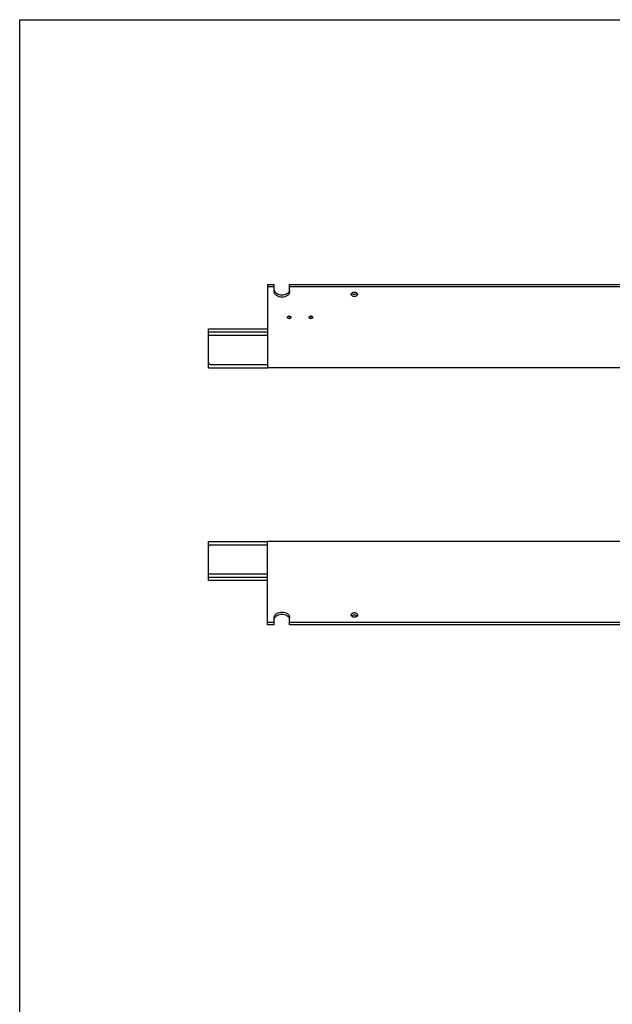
# Model space of a CAD drawing. Header units: inches. Extents: x 0 to 88, y 0 to 68.
# Tile 2 of 8: x 0 to 20.5, y 34 to 68. Entities that reach past the tile are written whole.
import ezdxf

# ---------------------------------------------------------------- set-up
doc = ezdxf.new("R2010")
doc.units = ezdxf.units.IN
doc.header["$LTSCALE"] = 4.84
doc.header["$MEASUREMENT"] = 0
doc.linetypes.add('HIDDEN', pattern=[0.2, 0.1, -0.1])
doc.layers.get('0').update_dxf_attribs({"linetype": 'CONTINUOUS'})
for name, color, linetype in [('300697M_BL1', 7, 'CONTINUOUS'), ('300697M_BL7', 7, 'CONTINUOUS'), ('X12908_BL0', 7, 'CONTINUOUS'), ('X12909_BL6', 7, 'CONTINUOUS')]:
    doc.layers.add(name, color=color, linetype=linetype)

# ---------------------------------------------------------------- blocks, each defined once
blk = doc.blocks.new('X12908_BL0', base_point=(38.242, 29.708))
at = {"layer": 'X12908_BL0', "color": 7, "linetype": 'CONTINUOUS'}
for p, q in [((6.518, 48.634), (6.518, 49.981)), ((6.518, 49.981), (8.556, 49.981)), ((6.581, 49.863), (8.556, 49.863)), ((6.518, 48.863), (8.556, 48.863)), ((8.556, 48.738), (6.518, 48.738)), ((8.556, 48.634), (6.518, 48.634))]:
    blk.add_line(p, q, dxfattribs=at)
blk.add_ellipse((6.581, 49.8), major_axis=(0.063, 0), ratio=1, start_param=1.570796, end_param=3.141593, dxfattribs=at)
blk = doc.blocks.new('300697M_BL1', base_point=(39.261, 30.958))
at = {"layer": '300697M_BL1', "color": 7, "linetype": 'CONTINUOUS'}
for p, q in [((8.556, 47.107), (8.556, 49.981)), ((56.556, 49.981), (8.556, 49.981)), ((8.791, 47.107), (8.791, 47.359)), ((9.321, 47.107), (9.321, 47.359)), ((8.791, 47.181), (8.556, 47.181)), ((55.791, 47.181), (9.321, 47.181))]:
    blk.add_line(p, q, dxfattribs=at)
at = {"layer": '300697M_BL1', "color": 3, "linetype": 'CONTINUOUS'}
for p, q in [((8.791, 47.107), (8.556, 47.107)), ((55.791, 47.107), (9.321, 47.107))]:
    blk.add_line(p, q, dxfattribs=at)
at = {"layer": '300697M_BL1', "color": 7, "linetype": 'CONTINUOUS'}
for points, knots in [([(8.791, 47.359), (8.791, 47.371), (8.795, 47.396), (8.81, 47.432), (8.835, 47.465), (8.881, 47.504), (8.956, 47.537), (9.056, 47.551), (9.156, 47.537), (9.231, 47.504), (9.277, 47.465), (9.302, 47.432), (9.318, 47.396), (9.321, 47.371), (9.321, 47.359)], [0, 0, 0, 0, 0.051664, 0.10534, 0.16226, 0.223212, 0.356476, 0.5, 0.643524, 0.776788, 0.83774, 0.89466, 0.948336, 1, 1, 1, 1]), ([(11.446, 47.446), (11.446, 47.456), (11.453, 47.478), (11.478, 47.504), (11.515, 47.52), (11.556, 47.526), (11.598, 47.52), (11.634, 47.504), (11.659, 47.478), (11.666, 47.456), (11.666, 47.446)], [0, 0, 0, 0, 0.104706, 0.222351, 0.356023, 0.5, 0.643977, 0.777649, 0.895294, 1, 1, 1, 1]), ([(11.449, 47.428), (11.449, 47.43), (11.447, 47.435), (11.446, 47.441), (11.446, 47.446)], [0, 0, 0, 0, 0.254081, 1, 1, 1, 1]), ([(11.556, 47.368), (11.544, 47.368), (11.52, 47.371), (11.488, 47.383), (11.463, 47.402), (11.452, 47.419), (11.449, 47.428)], [0, 0, 0, 0, 0.280227, 0.545586, 0.785638, 1, 1, 1, 1]), ([(11.625, 47.385), (11.62, 47.382), (11.598, 47.372), (11.574, 47.368), (11.556, 47.368)], [0, 0, 0, 0, 0.239195, 1, 1, 1, 1]), ([(11.666, 47.446), (11.666, 47.44), (11.664, 47.428), (11.656, 47.411), (11.642, 47.396), (11.631, 47.389), (11.625, 47.385)], [0, 0, 0, 0, 0.227266, 0.466204, 0.722834, 1, 1, 1, 1])]:
    blk.add_open_spline(points, degree=3, knots=knots, dxfattribs=at)
at = {"layer": '300697M_BL1', "color": 3, "linetype": 'CONTINUOUS'}
for points, knots in [([(8.791, 47.285), (8.791, 47.301), (8.798, 47.336), (8.816, 47.365), (8.827, 47.379)], [0, 0, 0, 0, 0.484739, 1, 1, 1, 1]), ([(8.827, 47.379), (8.831, 47.383), (8.848, 47.403), (8.869, 47.418), (8.886, 47.429)], [0, 0, 0, 0, 0.239134, 1, 1, 1, 1]), ([(8.886, 47.429), (8.911, 47.443), (8.966, 47.465), (9.056, 47.476), (9.146, 47.465), (9.202, 47.443), (9.226, 47.429)], [0, 0, 0, 0, 0.242609, 0.5, 0.757391, 1, 1, 1, 1]), ([(9.226, 47.429), (9.249, 47.415), (9.279, 47.391), (9.306, 47.351), (9.314, 47.329), (9.317, 47.318)], [0, 0, 0, 0, 0.527512, 0.769513, 1, 1, 1, 1]), ([(11.46, 47.409), (11.461, 47.411), (11.469, 47.421), (11.479, 47.428), (11.488, 47.433)], [0, 0, 0, 0, 0.2379, 1, 1, 1, 1]), ([(11.488, 47.433), (11.493, 47.436), (11.514, 47.446), (11.538, 47.45), (11.556, 47.45)], [0, 0, 0, 0, 0.239195, 1, 1, 1, 1]), ([(11.556, 47.45), (11.575, 47.45), (11.611, 47.443), (11.643, 47.422), (11.653, 47.409)], [0, 0, 0, 0, 0.533086, 1, 1, 1, 1])]:
    blk.add_open_spline(points, degree=3, knots=knots, dxfattribs=at)
blk = doc.blocks.new('X12909_BL6', base_point=(41.915, 33.381))
at = {"layer": 'X12909_BL6', "color": 7, "linetype": 'CONTINUOUS'}
for p, q in [((6.518, 55.981), (6.518, 57.328)), ((6.518, 57.328), (8.556, 57.328)), ((6.518, 57.224), (8.556, 57.224)), ((8.556, 57.099), (6.518, 57.099)), ((6.518, 55.981), (8.556, 55.981)), ((6.581, 56.099), (8.556, 56.099))]:
    blk.add_line(p, q, dxfattribs=at)
blk.add_ellipse((6.581, 56.162), major_axis=(0.063, 0), ratio=1, start_param=3.141593, end_param=4.712389, dxfattribs=at)
blk = doc.blocks.new('300697M_BL7', base_point=(43.698, 35.395))
at = {"layer": '300697M_BL7', "color": 7, "linetype": 'CONTINUOUS'}
for p, q in [((8.556, 58.856), (8.556, 55.981)), ((8.791, 58.603), (8.791, 58.856)), ((9.321, 58.603), (9.321, 58.856)), ((8.556, 58.782), (8.791, 58.782)), ((9.321, 58.782), (55.791, 58.782)), ((56.556, 55.981), (8.556, 55.981))]:
    blk.add_line(p, q, dxfattribs=at)
at = {"layer": '300697M_BL7', "color": 3, "linetype": 'CONTINUOUS'}
for p, q in [((8.556, 58.856), (8.791, 58.856)), ((9.321, 58.856), (55.791, 58.856))]:
    blk.add_line(p, q, dxfattribs=at)
at = {"layer": '300697M_BL7', "color": 7, "linetype": 'CONTINUOUS'}
for centre, radius, start, end in [((9.306, 57.68), 0.0822, 95.8985, 101.0877), ((9.306, 57.681), 0.0818, 90.0201, 95.923), ((9.306, 57.761), 0.0818, 270.0201, 275.923), ((10.056, 57.68), 0.0822, 95.8985, 101.0877), ((10.056, 57.681), 0.0818, 90.0201, 95.923), ((10.056, 57.761), 0.0818, 270.0201, 275.923)]:
    blk.add_arc(centre, radius, start, end, dxfattribs=at)
at = {"layer": '300697M_BL7', "color": 3, "linetype": 'CONTINUOUS'}
for centre, radius, start, end in [((9.306, 57.835), 0.0818, 270.0201, 275.923), ((9.306, 57.835), 0.0822, 275.8985, 281.0877), ((10.056, 57.835), 0.0818, 270.0201, 275.923), ((10.056, 57.835), 0.0822, 275.8985, 281.0877)]:
    blk.add_arc(centre, radius, start, end, dxfattribs=at)
at = {"layer": '300697M_BL7', "color": 7, "linetype": 'CONTINUOUS'}
for points, knots in [([(9.321, 58.603), (9.321, 58.591), (9.318, 58.566), (9.302, 58.53), (9.277, 58.498), (9.231, 58.459), (9.156, 58.425), (9.056, 58.411), (8.956, 58.425), (8.881, 58.459), (8.835, 58.498), (8.81, 58.53), (8.795, 58.566), (8.791, 58.591), (8.791, 58.603)], [0, 0, 0, 0, 0.051664, 0.10534, 0.16226, 0.223212, 0.356476, 0.5, 0.643524, 0.776788, 0.83774, 0.89466, 0.948336, 1, 1, 1, 1]), ([(11.446, 58.516), (11.446, 58.527), (11.453, 58.549), (11.478, 58.574), (11.515, 58.591), (11.542, 58.594), (11.556, 58.594)], [0, 0, 0, 0, 0.209411, 0.444702, 0.712047, 1, 1, 1, 1]), ([(11.666, 58.516), (11.666, 58.506), (11.659, 58.484), (11.634, 58.459), (11.598, 58.442), (11.556, 58.437), (11.515, 58.442), (11.478, 58.459), (11.453, 58.484), (11.446, 58.506), (11.446, 58.516)], [0, 0, 0, 0, 0.104706, 0.222351, 0.356023, 0.5, 0.643977, 0.777649, 0.895294, 1, 1, 1, 1]), ([(11.556, 58.594), (11.57, 58.594), (11.598, 58.591), (11.634, 58.574), (11.659, 58.549), (11.666, 58.527), (11.666, 58.516)], [0, 0, 0, 0, 0.287953, 0.555298, 0.790589, 1, 1, 1, 1]), ([(9.247, 57.721), (9.247, 57.726), (9.249, 57.735), (9.259, 57.747), (9.273, 57.756), (9.284, 57.76), (9.29, 57.761)], [0, 0, 0, 0, 0.21526, 0.449683, 0.712197, 1, 1, 1, 1]), ([(9.255, 57.7), (9.253, 57.703), (9.249, 57.71), (9.247, 57.717), (9.247, 57.721)], [0, 0, 0, 0, 0.514838, 1, 1, 1, 1]), ([(9.306, 57.679), (9.296, 57.679), (9.277, 57.682), (9.261, 57.693), (9.255, 57.7)], [0, 0, 0, 0, 0.531659, 1, 1, 1, 1]), ([(9.306, 57.763), (9.31, 57.763), (9.325, 57.762), (9.339, 57.757), (9.348, 57.751)], [0, 0, 0, 0, 0.261843, 1, 1, 1, 1]), ([(9.363, 57.71), (9.362, 57.706), (9.357, 57.698), (9.345, 57.689), (9.331, 57.682), (9.32, 57.68), (9.315, 57.68)], [0, 0, 0, 0, 0.216876, 0.456617, 0.719964, 1, 1, 1, 1]), ([(9.348, 57.751), (9.349, 57.75), (9.352, 57.747), (9.355, 57.744), (9.357, 57.742)], [0, 0, 0, 0, 0.258995, 1, 1, 1, 1]), ([(9.357, 57.742), (9.358, 57.741), (9.36, 57.738), (9.362, 57.734), (9.363, 57.732)], [0, 0, 0, 0, 0.25806, 1, 1, 1, 1]), ([(9.363, 57.732), (9.364, 57.731), (9.365, 57.727), (9.365, 57.724), (9.365, 57.721)], [0, 0, 0, 0, 0.254184, 1, 1, 1, 1]), ([(9.365, 57.721), (9.365, 57.718), (9.365, 57.715), (9.364, 57.711), (9.363, 57.71)], [0, 0, 0, 0, 0.745816, 1, 1, 1, 1]), ([(9.997, 57.721), (9.997, 57.726), (9.999, 57.735), (10.009, 57.747), (10.023, 57.756), (10.034, 57.76), (10.04, 57.761)], [0, 0, 0, 0, 0.21526, 0.449683, 0.712197, 1, 1, 1, 1]), ([(10.005, 57.7), (10.003, 57.703), (9.999, 57.71), (9.997, 57.717), (9.997, 57.721)], [0, 0, 0, 0, 0.514838, 1, 1, 1, 1]), ([(10.056, 57.679), (10.046, 57.679), (10.027, 57.682), (10.011, 57.693), (10.005, 57.7)], [0, 0, 0, 0, 0.531659, 1, 1, 1, 1]), ([(10.056, 57.763), (10.06, 57.763), (10.075, 57.762), (10.089, 57.757), (10.098, 57.751)], [0, 0, 0, 0, 0.261843, 1, 1, 1, 1]), ([(10.113, 57.71), (10.112, 57.706), (10.107, 57.698), (10.095, 57.689), (10.081, 57.682), (10.07, 57.68), (10.065, 57.68)], [0, 0, 0, 0, 0.216876, 0.456617, 0.719964, 1, 1, 1, 1]), ([(10.098, 57.751), (10.099, 57.75), (10.102, 57.747), (10.105, 57.744), (10.107, 57.742)], [0, 0, 0, 0, 0.258995, 1, 1, 1, 1]), ([(10.107, 57.742), (10.108, 57.741), (10.11, 57.738), (10.112, 57.734), (10.113, 57.732)], [0, 0, 0, 0, 0.25806, 1, 1, 1, 1]), ([(10.113, 57.732), (10.114, 57.731), (10.115, 57.727), (10.115, 57.724), (10.115, 57.721)], [0, 0, 0, 0, 0.254184, 1, 1, 1, 1]), ([(10.115, 57.721), (10.115, 57.718), (10.115, 57.715), (10.114, 57.711), (10.113, 57.71)], [0, 0, 0, 0, 0.745816, 1, 1, 1, 1])]:
    blk.add_open_spline(points, degree=3, knots=knots, dxfattribs=at)
at = {"layer": '300697M_BL7', "color": 3, "linetype": 'CONTINUOUS'}
for points, knots in [([(8.886, 58.534), (8.864, 58.547), (8.834, 58.571), (8.806, 58.612), (8.798, 58.634), (8.795, 58.644)], [0, 0, 0, 0, 0.527512, 0.769513, 1, 1, 1, 1]), ([(9.226, 58.534), (9.202, 58.519), (9.146, 58.497), (9.056, 58.486), (8.966, 58.497), (8.911, 58.519), (8.886, 58.534)], [0, 0, 0, 0, 0.242609, 0.5, 0.757391, 1, 1, 1, 1]), ([(9.286, 58.584), (9.282, 58.579), (9.264, 58.56), (9.243, 58.544), (9.226, 58.534)], [0, 0, 0, 0, 0.239134, 1, 1, 1, 1]), ([(9.321, 58.677), (9.321, 58.661), (9.315, 58.627), (9.297, 58.597), (9.286, 58.584)], [0, 0, 0, 0, 0.484739, 1, 1, 1, 1]), ([(11.556, 58.513), (11.537, 58.513), (11.501, 58.519), (11.47, 58.54), (11.46, 58.553)], [0, 0, 0, 0, 0.533086, 1, 1, 1, 1]), ([(11.653, 58.553), (11.643, 58.54), (11.611, 58.519), (11.575, 58.513), (11.556, 58.513)], [0, 0, 0, 0, 0.466914, 1, 1, 1, 1]), ([(9.306, 57.753), (9.304, 57.753), (9.295, 57.754), (9.286, 57.755), (9.279, 57.758)], [0, 0, 0, 0, 0.253002, 1, 1, 1, 1]), ([(10.056, 57.753), (10.054, 57.753), (10.045, 57.754), (10.036, 57.755), (10.029, 57.758)], [0, 0, 0, 0, 0.253002, 1, 1, 1, 1])]:
    blk.add_open_spline(points, degree=3, knots=knots, dxfattribs=at)
at = {"layer": '300697M_BL7', "color": 8, "linetype": 'HIDDEN'}
for points, knots in [([(9.247, 57.721), (9.247, 57.721), (9.247, 57.722), (9.247, 57.723), (9.247, 57.724), (9.247, 57.724), (9.247, 57.724), (9.247, 57.724), (9.247, 57.725), (9.247, 57.725), (9.248, 57.726), (9.248, 57.726), (9.248, 57.727), (9.248, 57.728), (9.248, 57.728), (9.248, 57.728), (9.248, 57.728), (9.248, 57.729), (9.248, 57.729), (9.249, 57.73), (9.249, 57.731), (9.249, 57.731), (9.249, 57.732), (9.249, 57.732), (9.249, 57.732), (9.249, 57.732), (9.249, 57.732), (9.25, 57.733), (9.25, 57.734), (9.25, 57.735), (9.251, 57.735), (9.251, 57.735), (9.251, 57.735), (9.251, 57.736), (9.251, 57.736), (9.252, 57.737), (9.252, 57.738), (9.252, 57.738), (9.252, 57.738), (9.253, 57.739), (9.253, 57.739), (9.253, 57.739), (9.253, 57.739), (9.254, 57.74), (9.254, 57.741), (9.255, 57.741), (9.255, 57.742)], [0, 0, 0, 0, 0.0625, 0.09375, 0.125, 0.140625, 0.15625, 0.164062, 0.171875, 0.1875, 0.21875, 0.25, 0.28125, 0.3125, 0.328125, 0.335938, 0.34375, 0.359375, 0.375, 0.4375, 0.46875, 0.484375, 0.492188, 0.5, 0.507812, 0.515625, 0.53125, 0.5625, 0.625, 0.640625, 0.65625, 0.664062, 0.671875, 0.6875, 0.71875, 0.75, 0.78125, 0.8125, 0.828125, 0.835938, 0.84375, 0.859375, 0.875, 0.90625, 0.9375, 1, 1, 1, 1]), ([(9.306, 57.679), (9.305, 57.679), (9.303, 57.679), (9.301, 57.68), (9.299, 57.68), (9.298, 57.68), (9.297, 57.68), (9.296, 57.68), (9.296, 57.68), (9.295, 57.68), (9.295, 57.68), (9.295, 57.68), (9.295, 57.68), (9.294, 57.68), (9.294, 57.68), (9.293, 57.68), (9.293, 57.68), (9.292, 57.681), (9.291, 57.681), (9.289, 57.681), (9.288, 57.681), (9.287, 57.682), (9.286, 57.682), (9.285, 57.682), (9.284, 57.682), (9.284, 57.682), (9.284, 57.682), (9.284, 57.682), (9.283, 57.682), (9.283, 57.683), (9.283, 57.683), (9.282, 57.683), (9.282, 57.683), (9.281, 57.683), (9.28, 57.684), (9.279, 57.684), (9.277, 57.685), (9.276, 57.685), (9.275, 57.685), (9.275, 57.686), (9.274, 57.686), (9.274, 57.686), (9.274, 57.686), (9.273, 57.686), (9.273, 57.686), (9.273, 57.686), (9.273, 57.687), (9.272, 57.687), (9.272, 57.687), (9.271, 57.688), (9.27, 57.688), (9.269, 57.689), (9.268, 57.689), (9.267, 57.69), (9.266, 57.69), (9.266, 57.691), (9.265, 57.691), (9.265, 57.691), (9.265, 57.691), (9.265, 57.691), (9.264, 57.691), (9.264, 57.692), (9.264, 57.692), (9.264, 57.692), (9.264, 57.692), (9.263, 57.692), (9.263, 57.693), (9.262, 57.693), (9.262, 57.694), (9.261, 57.695), (9.26, 57.695), (9.259, 57.696), (9.258, 57.697), (9.258, 57.697), (9.258, 57.697), (9.258, 57.697), (9.257, 57.698), (9.257, 57.698), (9.257, 57.698), (9.257, 57.698), (9.257, 57.698), (9.257, 57.698), (9.257, 57.698), (9.256, 57.699), (9.256, 57.699), (9.256, 57.7), (9.255, 57.7), (9.254, 57.701), (9.254, 57.702), (9.253, 57.703), (9.253, 57.704), (9.252, 57.704), (9.252, 57.704), (9.252, 57.704), (9.252, 57.705), (9.252, 57.705), (9.252, 57.705), (9.252, 57.705), (9.252, 57.705), (9.252, 57.705), (9.252, 57.705), (9.251, 57.705), (9.251, 57.706), (9.251, 57.706), (9.251, 57.706), (9.251, 57.707), (9.25, 57.708), (9.25, 57.709), (9.25, 57.71), (9.249, 57.711), (9.249, 57.711), (9.249, 57.712), (9.249, 57.712), (9.248, 57.712), (9.248, 57.713), (9.248, 57.713), (9.248, 57.713), (9.248, 57.713), (9.248, 57.713), (9.248, 57.713), (9.248, 57.713), (9.248, 57.713), (9.248, 57.714), (9.248, 57.714), (9.248, 57.714), (9.248, 57.715), (9.248, 57.716), (9.248, 57.717), (9.248, 57.718), (9.247, 57.719), (9.247, 57.72), (9.247, 57.721)], [0, 0, 0, 0, 0.03125, 0.0625, 0.078125, 0.09375, 0.101562, 0.109375, 0.117188, 0.121094, 0.123047, 0.125, 0.126953, 0.128906, 0.132812, 0.140625, 0.148438, 0.15625, 0.171875, 0.1875, 0.203125, 0.21875, 0.226562, 0.234375, 0.242188, 0.246094, 0.248047, 0.25, 0.251953, 0.253906, 0.257812, 0.265625, 0.273438, 0.28125, 0.296875, 0.3125, 0.328125, 0.34375, 0.351562, 0.359375, 0.367188, 0.371094, 0.373047, 0.375, 0.376953, 0.378906, 0.382812, 0.390625, 0.398438, 0.40625, 0.421875, 0.4375, 0.453125, 0.46875, 0.476562, 0.484375, 0.488281, 0.492188, 0.496094, 0.498047, 0.5, 0.501953, 0.503906, 0.507812, 0.511719, 0.515625, 0.523438, 0.53125, 0.546875, 0.5625, 0.578125, 0.59375, 0.601562, 0.609375, 0.613281, 0.617188, 0.621094, 0.623047, 0.625, 0.626953, 0.628906, 0.632812, 0.636719, 0.640625, 0.648438, 0.65625, 0.671875, 0.6875, 0.703125, 0.71875, 0.726562, 0.734375, 0.738281, 0.742188, 0.746094, 0.748047, 0.749023, 0.75, 0.750977, 0.751953, 0.753906, 0.757812, 0.761719, 0.765625, 0.773438, 0.78125, 0.796875, 0.8125, 0.828125, 0.84375, 0.851562, 0.859375, 0.863281, 0.867188, 0.871094, 0.873047, 0.874023, 0.875, 0.875977, 0.876953, 0.878906, 0.882812, 0.886719, 0.890625, 0.898438, 0.90625, 0.921875, 0.9375, 0.953125, 0.96875, 1, 1, 1, 1]), ([(9.255, 57.742), (9.255, 57.742), (9.256, 57.743), (9.257, 57.744), (9.257, 57.744), (9.257, 57.744), (9.257, 57.745), (9.258, 57.745), (9.258, 57.745), (9.258, 57.745), (9.259, 57.746), (9.259, 57.746), (9.26, 57.747), (9.26, 57.747), (9.261, 57.748), (9.261, 57.748), (9.261, 57.748), (9.261, 57.748), (9.262, 57.749), (9.263, 57.749), (9.263, 57.75), (9.264, 57.75), (9.264, 57.75), (9.264, 57.75), (9.264, 57.751), (9.265, 57.751), (9.265, 57.751), (9.266, 57.751), (9.267, 57.752), (9.267, 57.752), (9.268, 57.753), (9.268, 57.753), (9.268, 57.753), (9.269, 57.753), (9.269, 57.754), (9.27, 57.754), (9.271, 57.754), (9.271, 57.755), (9.272, 57.755), (9.272, 57.755), (9.272, 57.755), (9.273, 57.755), (9.274, 57.756), (9.275, 57.756), (9.276, 57.757), (9.277, 57.757)], [0, 0, 0, 0, 0.0625, 0.09375, 0.125, 0.140625, 0.15625, 0.164062, 0.171875, 0.1875, 0.21875, 0.25, 0.28125, 0.3125, 0.328125, 0.335938, 0.34375, 0.359375, 0.375, 0.4375, 0.46875, 0.484375, 0.492188, 0.5, 0.507812, 0.515625, 0.53125, 0.5625, 0.625, 0.640625, 0.65625, 0.664062, 0.671875, 0.6875, 0.71875, 0.75, 0.78125, 0.8125, 0.828125, 0.835938, 0.84375, 0.859375, 0.875, 0.9375, 1, 1, 1, 1]), ([(9.277, 57.757), (9.277, 57.757), (9.278, 57.758), (9.28, 57.758), (9.28, 57.759), (9.281, 57.759), (9.281, 57.759), (9.281, 57.759), (9.282, 57.759), (9.283, 57.759), (9.283, 57.76), (9.284, 57.76), (9.285, 57.76), (9.286, 57.76), (9.286, 57.76), (9.286, 57.76), (9.287, 57.76), (9.288, 57.761), (9.289, 57.761), (9.29, 57.761), (9.29, 57.761), (9.291, 57.761), (9.291, 57.761), (9.292, 57.761), (9.293, 57.762), (9.294, 57.762), (9.295, 57.762), (9.295, 57.762), (9.296, 57.762), (9.296, 57.762), (9.297, 57.762), (9.297, 57.762), (9.298, 57.762), (9.299, 57.762), (9.3, 57.763), (9.301, 57.763), (9.301, 57.763), (9.301, 57.763), (9.302, 57.763), (9.303, 57.763), (9.304, 57.763), (9.306, 57.763), (9.306, 57.763)], [0, 0, 0, 0, 0.0625, 0.125, 0.140625, 0.15625, 0.164062, 0.171875, 0.1875, 0.21875, 0.25, 0.28125, 0.3125, 0.328125, 0.335938, 0.34375, 0.359375, 0.375, 0.4375, 0.46875, 0.484375, 0.5, 0.515625, 0.53125, 0.5625, 0.625, 0.640625, 0.65625, 0.664062, 0.671875, 0.6875, 0.71875, 0.75, 0.78125, 0.8125, 0.828125, 0.835938, 0.84375, 0.859375, 0.875, 0.9375, 1, 1, 1, 1]), ([(9.306, 57.753), (9.306, 57.753), (9.304, 57.753), (9.303, 57.753), (9.302, 57.753), (9.302, 57.753), (9.301, 57.753), (9.301, 57.753), (9.3, 57.753), (9.3, 57.753), (9.299, 57.754), (9.298, 57.754), (9.297, 57.754), (9.296, 57.754), (9.296, 57.754), (9.296, 57.754), (9.295, 57.754), (9.294, 57.754), (9.293, 57.754), (9.292, 57.754), (9.292, 57.755), (9.291, 57.755), (9.291, 57.755), (9.29, 57.755), (9.289, 57.755), (9.288, 57.755), (9.287, 57.755), (9.287, 57.756), (9.286, 57.756), (9.286, 57.756), (9.285, 57.756), (9.285, 57.756), (9.284, 57.756), (9.283, 57.757), (9.282, 57.757), (9.282, 57.757), (9.281, 57.757), (9.281, 57.757), (9.281, 57.757), (9.28, 57.758), (9.278, 57.758), (9.277, 57.759), (9.277, 57.759)], [0, 0, 0, 0, 0.0625, 0.125, 0.140625, 0.15625, 0.164062, 0.171875, 0.1875, 0.21875, 0.25, 0.28125, 0.3125, 0.328125, 0.335938, 0.34375, 0.359375, 0.375, 0.4375, 0.46875, 0.484375, 0.5, 0.515625, 0.53125, 0.5625, 0.625, 0.640625, 0.65625, 0.664062, 0.671875, 0.6875, 0.71875, 0.75, 0.78125, 0.8125, 0.828125, 0.835938, 0.84375, 0.859375, 0.875, 0.9375, 1, 1, 1, 1]), ([(9.306, 57.763), (9.307, 57.763), (9.308, 57.763), (9.309, 57.763), (9.31, 57.763), (9.311, 57.763), (9.311, 57.763), (9.311, 57.763), (9.312, 57.763), (9.313, 57.762), (9.314, 57.762), (9.315, 57.762), (9.315, 57.762), (9.316, 57.762), (9.316, 57.762), (9.317, 57.762), (9.317, 57.762), (9.318, 57.762), (9.319, 57.762), (9.32, 57.762), (9.321, 57.761), (9.321, 57.761), (9.322, 57.761), (9.322, 57.761), (9.323, 57.761), (9.324, 57.761), (9.325, 57.76), (9.326, 57.76), (9.326, 57.76), (9.326, 57.76), (9.327, 57.76), (9.328, 57.76), (9.329, 57.76), (9.329, 57.759), (9.33, 57.759), (9.331, 57.759), (9.331, 57.759), (9.331, 57.759), (9.332, 57.759), (9.333, 57.758), (9.334, 57.758), (9.335, 57.757), (9.336, 57.757)], [0, 0, 0, 0, 0.0625, 0.125, 0.140625, 0.15625, 0.164062, 0.171875, 0.1875, 0.21875, 0.25, 0.28125, 0.3125, 0.328125, 0.335938, 0.34375, 0.359375, 0.375, 0.4375, 0.46875, 0.484375, 0.5, 0.515625, 0.53125, 0.5625, 0.625, 0.640625, 0.65625, 0.664062, 0.671875, 0.6875, 0.71875, 0.75, 0.78125, 0.8125, 0.828125, 0.835938, 0.84375, 0.859375, 0.875, 0.9375, 1, 1, 1, 1]), ([(9.333, 57.758), (9.333, 57.758), (9.332, 57.757), (9.331, 57.757), (9.33, 57.757), (9.329, 57.757), (9.329, 57.757), (9.329, 57.756), (9.328, 57.756), (9.328, 57.756), (9.327, 57.756), (9.326, 57.756), (9.325, 57.755), (9.325, 57.755), (9.324, 57.755), (9.323, 57.755), (9.322, 57.755), (9.321, 57.755), (9.321, 57.754), (9.32, 57.754), (9.32, 57.754), (9.319, 57.754), (9.318, 57.754), (9.317, 57.754), (9.316, 57.754), (9.316, 57.754), (9.315, 57.754), (9.315, 57.754), (9.314, 57.754), (9.313, 57.754), (9.312, 57.753), (9.312, 57.753), (9.311, 57.753), (9.311, 57.753), (9.311, 57.753), (9.31, 57.753), (9.309, 57.753), (9.308, 57.753), (9.307, 57.753), (9.306, 57.753)], [0, 0, 0, 0, 0.0625, 0.125, 0.140625, 0.15625, 0.164062, 0.171875, 0.1875, 0.21875, 0.25, 0.28125, 0.3125, 0.328125, 0.34375, 0.375, 0.4375, 0.46875, 0.484375, 0.5, 0.515625, 0.53125, 0.5625, 0.625, 0.640625, 0.65625, 0.671875, 0.6875, 0.71875, 0.75, 0.78125, 0.8125, 0.828125, 0.835938, 0.84375, 0.859375, 0.875, 0.9375, 1, 1, 1, 1]), ([(9.365, 57.721), (9.365, 57.72), (9.365, 57.719), (9.365, 57.718), (9.365, 57.717), (9.365, 57.716), (9.364, 57.715), (9.364, 57.714), (9.364, 57.714), (9.364, 57.714), (9.364, 57.713), (9.364, 57.713), (9.364, 57.713), (9.364, 57.713), (9.364, 57.713), (9.364, 57.713), (9.364, 57.713), (9.364, 57.713), (9.364, 57.712), (9.364, 57.712), (9.364, 57.712), (9.363, 57.711), (9.363, 57.711), (9.363, 57.71), (9.362, 57.709), (9.362, 57.708), (9.362, 57.707), (9.361, 57.707), (9.361, 57.706), (9.361, 57.706), (9.361, 57.706), (9.361, 57.705), (9.361, 57.705), (9.361, 57.705), (9.361, 57.705), (9.361, 57.705), (9.361, 57.705), (9.361, 57.705), (9.36, 57.705), (9.36, 57.704), (9.36, 57.704), (9.36, 57.704), (9.359, 57.703), (9.359, 57.702), (9.358, 57.702), (9.357, 57.701), (9.357, 57.7), (9.356, 57.699), (9.356, 57.699), (9.356, 57.699), (9.356, 57.698), (9.356, 57.698), (9.356, 57.698), (9.355, 57.698), (9.355, 57.698), (9.355, 57.698), (9.355, 57.698), (9.355, 57.698), (9.355, 57.698), (9.355, 57.697), (9.354, 57.697), (9.354, 57.697), (9.353, 57.696), (9.353, 57.696), (9.352, 57.695), (9.351, 57.694), (9.35, 57.693), (9.349, 57.693), (9.349, 57.692), (9.349, 57.692), (9.348, 57.692), (9.348, 57.692), (9.348, 57.691), (9.348, 57.691), (9.348, 57.691), (9.347, 57.691), (9.347, 57.691), (9.346, 57.691), (9.346, 57.69), (9.345, 57.69), (9.344, 57.689), (9.342, 57.688), (9.342, 57.688), (9.341, 57.687), (9.34, 57.687), (9.34, 57.687), (9.339, 57.687), (9.339, 57.686), (9.339, 57.686), (9.339, 57.686), (9.339, 57.686), (9.338, 57.686), (9.338, 57.686), (9.337, 57.686), (9.336, 57.685), (9.335, 57.685), (9.334, 57.684), (9.333, 57.684), (9.332, 57.684), (9.331, 57.683), (9.33, 57.683), (9.33, 57.683), (9.329, 57.683), (9.329, 57.683), (9.329, 57.682), (9.329, 57.682), (9.329, 57.682), (9.328, 57.682), (9.328, 57.682), (9.327, 57.682), (9.326, 57.682), (9.325, 57.682), (9.323, 57.681), (9.322, 57.681), (9.321, 57.681), (9.32, 57.68), (9.319, 57.68), (9.319, 57.68), (9.318, 57.68), (9.318, 57.68), (9.318, 57.68), (9.318, 57.68), (9.317, 57.68), (9.317, 57.68), (9.316, 57.68), (9.316, 57.68), (9.315, 57.68), (9.313, 57.68), (9.311, 57.68), (9.309, 57.679), (9.307, 57.679), (9.306, 57.679)], [0, 0, 0, 0, 0.03125, 0.046875, 0.0625, 0.078125, 0.09375, 0.101562, 0.109375, 0.113281, 0.117188, 0.121094, 0.123047, 0.124023, 0.125, 0.125977, 0.126953, 0.128906, 0.132812, 0.136719, 0.140625, 0.148438, 0.15625, 0.171875, 0.1875, 0.203125, 0.21875, 0.226562, 0.234375, 0.238281, 0.242188, 0.246094, 0.248047, 0.249023, 0.25, 0.250977, 0.251953, 0.253906, 0.257812, 0.261719, 0.265625, 0.273438, 0.28125, 0.296875, 0.3125, 0.328125, 0.34375, 0.351562, 0.359375, 0.363281, 0.367188, 0.371094, 0.373047, 0.374023, 0.375, 0.375977, 0.376953, 0.378906, 0.382812, 0.386719, 0.390625, 0.398438, 0.40625, 0.421875, 0.4375, 0.453125, 0.46875, 0.476562, 0.484375, 0.492188, 0.496094, 0.498047, 0.5, 0.501953, 0.503906, 0.507812, 0.515625, 0.523438, 0.53125, 0.546875, 0.5625, 0.578125, 0.59375, 0.601562, 0.609375, 0.617188, 0.621094, 0.623047, 0.625, 0.626953, 0.628906, 0.632812, 0.640625, 0.648438, 0.65625, 0.671875, 0.6875, 0.703125, 0.71875, 0.726562, 0.734375, 0.742188, 0.746094, 0.748047, 0.75, 0.751953, 0.753906, 0.757812, 0.765625, 0.773438, 0.78125, 0.796875, 0.8125, 0.828125, 0.84375, 0.851562, 0.859375, 0.867188, 0.871094, 0.873047, 0.875, 0.876953, 0.878906, 0.882812, 0.890625, 0.898438, 0.90625, 0.921875, 0.9375, 0.96875, 1, 1, 1, 1]), ([(9.336, 57.757), (9.336, 57.757), (9.337, 57.756), (9.338, 57.756), (9.339, 57.756), (9.34, 57.755), (9.34, 57.755), (9.34, 57.755), (9.341, 57.755), (9.341, 57.755), (9.342, 57.754), (9.343, 57.754), (9.343, 57.753), (9.344, 57.753), (9.344, 57.753), (9.344, 57.753), (9.345, 57.753), (9.345, 57.752), (9.346, 57.752), (9.347, 57.751), (9.347, 57.751), (9.348, 57.751), (9.348, 57.751), (9.348, 57.75), (9.348, 57.75), (9.349, 57.75), (9.349, 57.749), (9.35, 57.749), (9.351, 57.748), (9.351, 57.748), (9.351, 57.748), (9.351, 57.748), (9.352, 57.747), (9.352, 57.747), (9.353, 57.746), (9.353, 57.746), (9.354, 57.745), (9.354, 57.745), (9.355, 57.745), (9.355, 57.745), (9.355, 57.745), (9.355, 57.744), (9.356, 57.743), (9.357, 57.742), (9.357, 57.742)], [0, 0, 0, 0, 0.0625, 0.125, 0.140625, 0.15625, 0.164062, 0.171875, 0.1875, 0.21875, 0.25, 0.28125, 0.3125, 0.328125, 0.335938, 0.34375, 0.359375, 0.375, 0.4375, 0.46875, 0.484375, 0.492188, 0.5, 0.507812, 0.515625, 0.53125, 0.5625, 0.625, 0.640625, 0.65625, 0.664062, 0.671875, 0.6875, 0.71875, 0.75, 0.78125, 0.8125, 0.828125, 0.835938, 0.84375, 0.859375, 0.875, 0.9375, 1, 1, 1, 1]), ([(9.357, 57.742), (9.358, 57.741), (9.358, 57.741), (9.359, 57.74), (9.359, 57.739), (9.359, 57.739), (9.36, 57.739), (9.36, 57.739), (9.36, 57.738), (9.36, 57.738), (9.361, 57.737), (9.361, 57.736), (9.361, 57.736), (9.361, 57.736), (9.362, 57.735), (9.362, 57.735), (9.362, 57.735), (9.362, 57.734), (9.362, 57.733), (9.363, 57.733), (9.363, 57.732), (9.363, 57.732), (9.363, 57.732), (9.363, 57.732), (9.363, 57.732), (9.363, 57.731), (9.364, 57.73), (9.364, 57.73), (9.364, 57.729), (9.364, 57.729), (9.364, 57.728), (9.364, 57.728), (9.364, 57.728), (9.364, 57.727), (9.365, 57.727), (9.365, 57.726), (9.365, 57.725), (9.365, 57.725), (9.365, 57.725), (9.365, 57.724), (9.365, 57.724), (9.365, 57.724), (9.365, 57.723), (9.365, 57.722), (9.365, 57.722), (9.365, 57.721)], [0, 0, 0, 0, 0.0625, 0.125, 0.140625, 0.15625, 0.164062, 0.171875, 0.1875, 0.21875, 0.25, 0.28125, 0.3125, 0.328125, 0.335938, 0.34375, 0.359375, 0.375, 0.4375, 0.46875, 0.484375, 0.492188, 0.5, 0.507812, 0.515625, 0.53125, 0.5625, 0.625, 0.640625, 0.65625, 0.664062, 0.671875, 0.6875, 0.71875, 0.75, 0.78125, 0.8125, 0.828125, 0.835938, 0.84375, 0.859375, 0.875, 0.90625, 0.9375, 1, 1, 1, 1]), ([(9.997, 57.721), (9.997, 57.721), (9.997, 57.722), (9.997, 57.723), (9.997, 57.724), (9.997, 57.724), (9.997, 57.724), (9.997, 57.724), (9.997, 57.725), (9.997, 57.725), (9.998, 57.726), (9.998, 57.726), (9.998, 57.727), (9.998, 57.728), (9.998, 57.728), (9.998, 57.728), (9.998, 57.728), (9.998, 57.729), (9.998, 57.729), (9.999, 57.73), (9.999, 57.731), (9.999, 57.731), (9.999, 57.732), (9.999, 57.732), (9.999, 57.732), (9.999, 57.732), (9.999, 57.732), (10, 57.733), (10, 57.734), (10, 57.735), (10.001, 57.735), (10.001, 57.735), (10.001, 57.735), (10.001, 57.736), (10.001, 57.736), (10.002, 57.737), (10.002, 57.738), (10.002, 57.738), (10.002, 57.738), (10.003, 57.739), (10.003, 57.739), (10.003, 57.739), (10.003, 57.739), (10.004, 57.74), (10.004, 57.741), (10.005, 57.741), (10.005, 57.742)], [0, 0, 0, 0, 0.0625, 0.09375, 0.125, 0.140625, 0.15625, 0.164062, 0.171875, 0.1875, 0.21875, 0.25, 0.28125, 0.3125, 0.328125, 0.335938, 0.34375, 0.359375, 0.375, 0.4375, 0.46875, 0.484375, 0.492188, 0.5, 0.507812, 0.515625, 0.53125, 0.5625, 0.625, 0.640625, 0.65625, 0.664062, 0.671875, 0.6875, 0.71875, 0.75, 0.78125, 0.8125, 0.828125, 0.835938, 0.84375, 0.859375, 0.875, 0.90625, 0.9375, 1, 1, 1, 1]), ([(10.056, 57.679), (10.055, 57.679), (10.053, 57.679), (10.051, 57.68), (10.049, 57.68), (10.048, 57.68), (10.047, 57.68), (10.046, 57.68), (10.046, 57.68), (10.045, 57.68), (10.045, 57.68), (10.045, 57.68), (10.045, 57.68), (10.044, 57.68), (10.044, 57.68), (10.043, 57.68), (10.043, 57.68), (10.042, 57.681), (10.041, 57.681), (10.039, 57.681), (10.038, 57.681), (10.037, 57.682), (10.036, 57.682), (10.035, 57.682), (10.034, 57.682), (10.034, 57.682), (10.034, 57.682), (10.034, 57.682), (10.033, 57.682), (10.033, 57.683), (10.033, 57.683), (10.032, 57.683), (10.032, 57.683), (10.031, 57.683), (10.03, 57.684), (10.029, 57.684), (10.027, 57.685), (10.026, 57.685), (10.025, 57.685), (10.025, 57.686), (10.024, 57.686), (10.024, 57.686), (10.024, 57.686), (10.023, 57.686), (10.023, 57.686), (10.023, 57.686), (10.023, 57.687), (10.022, 57.687), (10.022, 57.687), (10.021, 57.688), (10.02, 57.688), (10.019, 57.689), (10.018, 57.689), (10.017, 57.69), (10.016, 57.69), (10.016, 57.691), (10.015, 57.691), (10.015, 57.691), (10.015, 57.691), (10.015, 57.691), (10.014, 57.691), (10.014, 57.692), (10.014, 57.692), (10.014, 57.692), (10.014, 57.692), (10.013, 57.692), (10.013, 57.693), (10.012, 57.693), (10.012, 57.694), (10.011, 57.695), (10.01, 57.695), (10.009, 57.696), (10.008, 57.697), (10.008, 57.697), (10.008, 57.697), (10.008, 57.697), (10.007, 57.698), (10.007, 57.698), (10.007, 57.698), (10.007, 57.698), (10.007, 57.698), (10.007, 57.698), (10.007, 57.698), (10.006, 57.699), (10.006, 57.699), (10.006, 57.7), (10.005, 57.7), (10.004, 57.701), (10.004, 57.702), (10.003, 57.703), (10.003, 57.704), (10.002, 57.704), (10.002, 57.704), (10.002, 57.704), (10.002, 57.705), (10.002, 57.705), (10.002, 57.705), (10.002, 57.705), (10.002, 57.705), (10.002, 57.705), (10.002, 57.705), (10.001, 57.705), (10.001, 57.706), (10.001, 57.706), (10.001, 57.706), (10.001, 57.707), (10, 57.708), (10, 57.709), (10, 57.71), (9.999, 57.711), (9.999, 57.711), (9.999, 57.712), (9.999, 57.712), (9.998, 57.712), (9.998, 57.713), (9.998, 57.713), (9.998, 57.713), (9.998, 57.713), (9.998, 57.713), (9.998, 57.713), (9.998, 57.713), (9.998, 57.713), (9.998, 57.714), (9.998, 57.714), (9.998, 57.714), (9.998, 57.715), (9.998, 57.716), (9.998, 57.717), (9.998, 57.718), (9.997, 57.719), (9.997, 57.72), (9.997, 57.721)], [0, 0, 0, 0, 0.03125, 0.0625, 0.078125, 0.09375, 0.101562, 0.109375, 0.117188, 0.121094, 0.123047, 0.125, 0.126953, 0.128906, 0.132812, 0.140625, 0.148438, 0.15625, 0.171875, 0.1875, 0.203125, 0.21875, 0.226562, 0.234375, 0.242188, 0.246094, 0.248047, 0.25, 0.251953, 0.253906, 0.257812, 0.265625, 0.273438, 0.28125, 0.296875, 0.3125, 0.328125, 0.34375, 0.351562, 0.359375, 0.367188, 0.371094, 0.373047, 0.375, 0.376953, 0.378906, 0.382812, 0.390625, 0.398438, 0.40625, 0.421875, 0.4375, 0.453125, 0.46875, 0.476562, 0.484375, 0.488281, 0.492188, 0.496094, 0.498047, 0.5, 0.501953, 0.503906, 0.507812, 0.511719, 0.515625, 0.523438, 0.53125, 0.546875, 0.5625, 0.578125, 0.59375, 0.601562, 0.609375, 0.613281, 0.617188, 0.621094, 0.623047, 0.625, 0.626953, 0.628906, 0.632812, 0.636719, 0.640625, 0.648438, 0.65625, 0.671875, 0.6875, 0.703125, 0.71875, 0.726562, 0.734375, 0.738281, 0.742188, 0.746094, 0.748047, 0.749023, 0.75, 0.750977, 0.751953, 0.753906, 0.757812, 0.761719, 0.765625, 0.773438, 0.78125, 0.796875, 0.8125, 0.828125, 0.84375, 0.851562, 0.859375, 0.863281, 0.867188, 0.871094, 0.873047, 0.874023, 0.875, 0.875977, 0.876953, 0.878906, 0.882812, 0.886719, 0.890625, 0.898438, 0.90625, 0.921875, 0.9375, 0.953125, 0.96875, 1, 1, 1, 1]), ([(10.005, 57.742), (10.005, 57.742), (10.006, 57.743), (10.007, 57.744), (10.007, 57.744), (10.007, 57.744), (10.007, 57.745), (10.008, 57.745), (10.008, 57.745), (10.008, 57.745), (10.009, 57.746), (10.009, 57.746), (10.01, 57.747), (10.01, 57.747), (10.011, 57.748), (10.011, 57.748), (10.011, 57.748), (10.011, 57.748), (10.012, 57.749), (10.013, 57.749), (10.013, 57.75), (10.014, 57.75), (10.014, 57.75), (10.014, 57.75), (10.014, 57.751), (10.015, 57.751), (10.015, 57.751), (10.016, 57.751), (10.017, 57.752), (10.017, 57.752), (10.018, 57.753), (10.018, 57.753), (10.018, 57.753), (10.019, 57.753), (10.019, 57.754), (10.02, 57.754), (10.021, 57.754), (10.021, 57.755), (10.022, 57.755), (10.022, 57.755), (10.022, 57.755), (10.023, 57.755), (10.024, 57.756), (10.025, 57.756), (10.026, 57.757), (10.027, 57.757)], [0, 0, 0, 0, 0.0625, 0.09375, 0.125, 0.140625, 0.15625, 0.164062, 0.171875, 0.1875, 0.21875, 0.25, 0.28125, 0.3125, 0.328125, 0.335938, 0.34375, 0.359375, 0.375, 0.4375, 0.46875, 0.484375, 0.492188, 0.5, 0.507812, 0.515625, 0.53125, 0.5625, 0.625, 0.640625, 0.65625, 0.664062, 0.671875, 0.6875, 0.71875, 0.75, 0.78125, 0.8125, 0.828125, 0.835938, 0.84375, 0.859375, 0.875, 0.9375, 1, 1, 1, 1]), ([(10.027, 57.757), (10.027, 57.757), (10.028, 57.758), (10.03, 57.758), (10.03, 57.759), (10.031, 57.759), (10.031, 57.759), (10.031, 57.759), (10.032, 57.759), (10.033, 57.759), (10.033, 57.76), (10.034, 57.76), (10.035, 57.76), (10.036, 57.76), (10.036, 57.76), (10.036, 57.76), (10.037, 57.76), (10.038, 57.761), (10.039, 57.761), (10.04, 57.761), (10.04, 57.761), (10.041, 57.761), (10.041, 57.761), (10.042, 57.761), (10.043, 57.762), (10.044, 57.762), (10.045, 57.762), (10.045, 57.762), (10.046, 57.762), (10.046, 57.762), (10.047, 57.762), (10.047, 57.762), (10.048, 57.762), (10.049, 57.762), (10.05, 57.763), (10.051, 57.763), (10.051, 57.763), (10.051, 57.763), (10.052, 57.763), (10.053, 57.763), (10.054, 57.763), (10.056, 57.763), (10.056, 57.763)], [0, 0, 0, 0, 0.0625, 0.125, 0.140625, 0.15625, 0.164062, 0.171875, 0.1875, 0.21875, 0.25, 0.28125, 0.3125, 0.328125, 0.335938, 0.34375, 0.359375, 0.375, 0.4375, 0.46875, 0.484375, 0.5, 0.515625, 0.53125, 0.5625, 0.625, 0.640625, 0.65625, 0.664062, 0.671875, 0.6875, 0.71875, 0.75, 0.78125, 0.8125, 0.828125, 0.835938, 0.84375, 0.859375, 0.875, 0.9375, 1, 1, 1, 1]), ([(10.056, 57.753), (10.056, 57.753), (10.054, 57.753), (10.053, 57.753), (10.052, 57.753), (10.052, 57.753), (10.051, 57.753), (10.051, 57.753), (10.05, 57.753), (10.05, 57.753), (10.049, 57.754), (10.048, 57.754), (10.047, 57.754), (10.046, 57.754), (10.046, 57.754), (10.046, 57.754), (10.045, 57.754), (10.044, 57.754), (10.043, 57.754), (10.042, 57.754), (10.042, 57.755), (10.041, 57.755), (10.041, 57.755), (10.04, 57.755), (10.039, 57.755), (10.038, 57.755), (10.037, 57.755), (10.037, 57.756), (10.036, 57.756), (10.036, 57.756), (10.035, 57.756), (10.035, 57.756), (10.034, 57.756), (10.033, 57.757), (10.032, 57.757), (10.032, 57.757), (10.031, 57.757), (10.031, 57.757), (10.031, 57.757), (10.03, 57.758), (10.028, 57.758), (10.027, 57.759), (10.027, 57.759)], [0, 0, 0, 0, 0.0625, 0.125, 0.140625, 0.15625, 0.164062, 0.171875, 0.1875, 0.21875, 0.25, 0.28125, 0.3125, 0.328125, 0.335938, 0.34375, 0.359375, 0.375, 0.4375, 0.46875, 0.484375, 0.5, 0.515625, 0.53125, 0.5625, 0.625, 0.640625, 0.65625, 0.664062, 0.671875, 0.6875, 0.71875, 0.75, 0.78125, 0.8125, 0.828125, 0.835938, 0.84375, 0.859375, 0.875, 0.9375, 1, 1, 1, 1]), ([(10.056, 57.763), (10.057, 57.763), (10.058, 57.763), (10.059, 57.763), (10.06, 57.763), (10.061, 57.763), (10.061, 57.763), (10.061, 57.763), (10.062, 57.763), (10.063, 57.762), (10.064, 57.762), (10.065, 57.762), (10.065, 57.762), (10.066, 57.762), (10.066, 57.762), (10.067, 57.762), (10.067, 57.762), (10.068, 57.762), (10.069, 57.762), (10.07, 57.762), (10.071, 57.761), (10.071, 57.761), (10.072, 57.761), (10.072, 57.761), (10.073, 57.761), (10.074, 57.761), (10.075, 57.76), (10.076, 57.76), (10.076, 57.76), (10.076, 57.76), (10.077, 57.76), (10.078, 57.76), (10.079, 57.76), (10.079, 57.759), (10.08, 57.759), (10.081, 57.759), (10.081, 57.759), (10.081, 57.759), (10.082, 57.759), (10.083, 57.758), (10.084, 57.758), (10.085, 57.757), (10.086, 57.757)], [0, 0, 0, 0, 0.0625, 0.125, 0.140625, 0.15625, 0.164062, 0.171875, 0.1875, 0.21875, 0.25, 0.28125, 0.3125, 0.328125, 0.335938, 0.34375, 0.359375, 0.375, 0.4375, 0.46875, 0.484375, 0.5, 0.515625, 0.53125, 0.5625, 0.625, 0.640625, 0.65625, 0.664062, 0.671875, 0.6875, 0.71875, 0.75, 0.78125, 0.8125, 0.828125, 0.835938, 0.84375, 0.859375, 0.875, 0.9375, 1, 1, 1, 1]), ([(10.083, 57.758), (10.083, 57.758), (10.082, 57.757), (10.081, 57.757), (10.08, 57.757), (10.079, 57.757), (10.079, 57.757), (10.079, 57.756), (10.078, 57.756), (10.078, 57.756), (10.077, 57.756), (10.076, 57.756), (10.075, 57.755), (10.075, 57.755), (10.074, 57.755), (10.073, 57.755), (10.072, 57.755), (10.071, 57.755), (10.071, 57.754), (10.07, 57.754), (10.07, 57.754), (10.069, 57.754), (10.068, 57.754), (10.067, 57.754), (10.066, 57.754), (10.066, 57.754), (10.065, 57.754), (10.065, 57.754), (10.064, 57.754), (10.063, 57.754), (10.062, 57.753), (10.062, 57.753), (10.061, 57.753), (10.061, 57.753), (10.061, 57.753), (10.06, 57.753), (10.059, 57.753), (10.058, 57.753), (10.057, 57.753), (10.056, 57.753)], [0, 0, 0, 0, 0.0625, 0.125, 0.140625, 0.15625, 0.164062, 0.171875, 0.1875, 0.21875, 0.25, 0.28125, 0.3125, 0.328125, 0.34375, 0.375, 0.4375, 0.46875, 0.484375, 0.5, 0.515625, 0.53125, 0.5625, 0.625, 0.640625, 0.65625, 0.671875, 0.6875, 0.71875, 0.75, 0.78125, 0.8125, 0.828125, 0.835938, 0.84375, 0.859375, 0.875, 0.9375, 1, 1, 1, 1]), ([(10.115, 57.721), (10.115, 57.72), (10.115, 57.719), (10.115, 57.718), (10.115, 57.717), (10.115, 57.716), (10.114, 57.715), (10.114, 57.714), (10.114, 57.714), (10.114, 57.714), (10.114, 57.713), (10.114, 57.713), (10.114, 57.713), (10.114, 57.713), (10.114, 57.713), (10.114, 57.713), (10.114, 57.713), (10.114, 57.713), (10.114, 57.712), (10.114, 57.712), (10.114, 57.712), (10.113, 57.711), (10.113, 57.711), (10.113, 57.71), (10.112, 57.709), (10.112, 57.708), (10.112, 57.707), (10.111, 57.707), (10.111, 57.706), (10.111, 57.706), (10.111, 57.706), (10.111, 57.705), (10.111, 57.705), (10.111, 57.705), (10.111, 57.705), (10.111, 57.705), (10.111, 57.705), (10.111, 57.705), (10.11, 57.705), (10.11, 57.704), (10.11, 57.704), (10.11, 57.704), (10.109, 57.703), (10.109, 57.702), (10.108, 57.702), (10.107, 57.701), (10.107, 57.7), (10.106, 57.699), (10.106, 57.699), (10.106, 57.699), (10.106, 57.698), (10.106, 57.698), (10.106, 57.698), (10.105, 57.698), (10.105, 57.698), (10.105, 57.698), (10.105, 57.698), (10.105, 57.698), (10.105, 57.698), (10.105, 57.697), (10.104, 57.697), (10.104, 57.697), (10.103, 57.696), (10.103, 57.696), (10.102, 57.695), (10.101, 57.694), (10.1, 57.693), (10.099, 57.693), (10.099, 57.692), (10.099, 57.692), (10.098, 57.692), (10.098, 57.692), (10.098, 57.691), (10.098, 57.691), (10.098, 57.691), (10.097, 57.691), (10.097, 57.691), (10.096, 57.691), (10.096, 57.69), (10.095, 57.69), (10.094, 57.689), (10.092, 57.688), (10.092, 57.688), (10.091, 57.687), (10.09, 57.687), (10.09, 57.687), (10.089, 57.687), (10.089, 57.686), (10.089, 57.686), (10.089, 57.686), (10.089, 57.686), (10.088, 57.686), (10.088, 57.686), (10.087, 57.686), (10.086, 57.685), (10.085, 57.685), (10.084, 57.684), (10.083, 57.684), (10.082, 57.684), (10.081, 57.683), (10.08, 57.683), (10.08, 57.683), (10.079, 57.683), (10.079, 57.683), (10.079, 57.682), (10.079, 57.682), (10.079, 57.682), (10.078, 57.682), (10.078, 57.682), (10.077, 57.682), (10.076, 57.682), (10.075, 57.682), (10.073, 57.681), (10.072, 57.681), (10.071, 57.681), (10.07, 57.68), (10.069, 57.68), (10.069, 57.68), (10.068, 57.68), (10.068, 57.68), (10.068, 57.68), (10.068, 57.68), (10.067, 57.68), (10.067, 57.68), (10.066, 57.68), (10.066, 57.68), (10.065, 57.68), (10.063, 57.68), (10.061, 57.68), (10.059, 57.679), (10.057, 57.679), (10.056, 57.679)], [0, 0, 0, 0, 0.03125, 0.046875, 0.0625, 0.078125, 0.09375, 0.101562, 0.109375, 0.113281, 0.117188, 0.121094, 0.123047, 0.124023, 0.125, 0.125977, 0.126953, 0.128906, 0.132812, 0.136719, 0.140625, 0.148438, 0.15625, 0.171875, 0.1875, 0.203125, 0.21875, 0.226562, 0.234375, 0.238281, 0.242188, 0.246094, 0.248047, 0.249023, 0.25, 0.250977, 0.251953, 0.253906, 0.257812, 0.261719, 0.265625, 0.273438, 0.28125, 0.296875, 0.3125, 0.328125, 0.34375, 0.351562, 0.359375, 0.363281, 0.367188, 0.371094, 0.373047, 0.374023, 0.375, 0.375977, 0.376953, 0.378906, 0.382812, 0.386719, 0.390625, 0.398438, 0.40625, 0.421875, 0.4375, 0.453125, 0.46875, 0.476562, 0.484375, 0.492188, 0.496094, 0.498047, 0.5, 0.501953, 0.503906, 0.507812, 0.515625, 0.523438, 0.53125, 0.546875, 0.5625, 0.578125, 0.59375, 0.601562, 0.609375, 0.617188, 0.621094, 0.623047, 0.625, 0.626953, 0.628906, 0.632812, 0.640625, 0.648438, 0.65625, 0.671875, 0.6875, 0.703125, 0.71875, 0.726562, 0.734375, 0.742188, 0.746094, 0.748047, 0.75, 0.751953, 0.753906, 0.757812, 0.765625, 0.773438, 0.78125, 0.796875, 0.8125, 0.828125, 0.84375, 0.851562, 0.859375, 0.867188, 0.871094, 0.873047, 0.875, 0.876953, 0.878906, 0.882812, 0.890625, 0.898438, 0.90625, 0.921875, 0.9375, 0.96875, 1, 1, 1, 1]), ([(10.086, 57.757), (10.086, 57.757), (10.087, 57.756), (10.088, 57.756), (10.089, 57.756), (10.09, 57.755), (10.09, 57.755), (10.09, 57.755), (10.091, 57.755), (10.091, 57.755), (10.092, 57.754), (10.093, 57.754), (10.093, 57.753), (10.094, 57.753), (10.094, 57.753), (10.094, 57.753), (10.095, 57.753), (10.095, 57.752), (10.096, 57.752), (10.097, 57.751), (10.097, 57.751), (10.098, 57.751), (10.098, 57.751), (10.098, 57.75), (10.098, 57.75), (10.099, 57.75), (10.099, 57.749), (10.1, 57.749), (10.101, 57.748), (10.101, 57.748), (10.101, 57.748), (10.101, 57.748), (10.102, 57.747), (10.102, 57.747), (10.103, 57.746), (10.103, 57.746), (10.104, 57.745), (10.104, 57.745), (10.105, 57.745), (10.105, 57.745), (10.105, 57.745), (10.105, 57.744), (10.106, 57.743), (10.107, 57.742), (10.107, 57.742)], [0, 0, 0, 0, 0.0625, 0.125, 0.140625, 0.15625, 0.164062, 0.171875, 0.1875, 0.21875, 0.25, 0.28125, 0.3125, 0.328125, 0.335938, 0.34375, 0.359375, 0.375, 0.4375, 0.46875, 0.484375, 0.492188, 0.5, 0.507812, 0.515625, 0.53125, 0.5625, 0.625, 0.640625, 0.65625, 0.664062, 0.671875, 0.6875, 0.71875, 0.75, 0.78125, 0.8125, 0.828125, 0.835938, 0.84375, 0.859375, 0.875, 0.9375, 1, 1, 1, 1]), ([(10.107, 57.742), (10.108, 57.741), (10.108, 57.741), (10.109, 57.74), (10.109, 57.739), (10.109, 57.739), (10.11, 57.739), (10.11, 57.739), (10.11, 57.738), (10.11, 57.738), (10.111, 57.737), (10.111, 57.736), (10.111, 57.736), (10.111, 57.736), (10.112, 57.735), (10.112, 57.735), (10.112, 57.735), (10.112, 57.734), (10.112, 57.733), (10.113, 57.733), (10.113, 57.732), (10.113, 57.732), (10.113, 57.732), (10.113, 57.732), (10.113, 57.732), (10.113, 57.731), (10.114, 57.73), (10.114, 57.73), (10.114, 57.729), (10.114, 57.729), (10.114, 57.728), (10.114, 57.728), (10.114, 57.728), (10.114, 57.727), (10.115, 57.727), (10.115, 57.726), (10.115, 57.725), (10.115, 57.725), (10.115, 57.725), (10.115, 57.724), (10.115, 57.724), (10.115, 57.724), (10.115, 57.723), (10.115, 57.722), (10.115, 57.722), (10.115, 57.721)], [0, 0, 0, 0, 0.0625, 0.125, 0.140625, 0.15625, 0.164062, 0.171875, 0.1875, 0.21875, 0.25, 0.28125, 0.3125, 0.328125, 0.335938, 0.34375, 0.359375, 0.375, 0.4375, 0.46875, 0.484375, 0.492188, 0.5, 0.507812, 0.515625, 0.53125, 0.5625, 0.625, 0.640625, 0.65625, 0.664062, 0.671875, 0.6875, 0.71875, 0.75, 0.78125, 0.8125, 0.828125, 0.835938, 0.84375, 0.859375, 0.875, 0.90625, 0.9375, 1, 1, 1, 1])]:
    blk.add_open_spline(points, degree=3, knots=knots, dxfattribs=at)
at = {"layer": '300697M_BL7', "color": 3, "linetype": 'CONTINUOUS'}
for points in [[(9.333, 57.758), (9.329, 57.756), (9.326, 57.755), (9.322, 57.755)], [(10.083, 57.758), (10.079, 57.756), (10.076, 57.755), (10.072, 57.755)]]:
    blk.add_open_spline(points, degree=3, dxfattribs=at)

msp = doc.modelspace()

# ---------------------------------------------------------------- linework, layer by layer
at = {"color": 7, "linetype": 'CONTINUOUS'}
for p, q in [((0, 0), (0, 68)), ((0, 68), (88, 68))]:
    msp.add_line(p, q, dxfattribs=at)

# ---------------------------------------------------------------- block references
at = {"layer": '300697M_BL1'}
msp.add_blockref('300697M_BL1', (39.261, 30.958), dxfattribs=at)
at = {"layer": '300697M_BL7'}
msp.add_blockref('300697M_BL7', (43.698, 35.395), dxfattribs=at)
at = {"layer": 'X12908_BL0'}
msp.add_blockref('X12908_BL0', (38.242, 29.708), dxfattribs=at)
at = {"layer": 'X12909_BL6'}
msp.add_blockref('X12909_BL6', (41.915, 33.381), dxfattribs=at)

doc.saveas('drawing.dxf')
